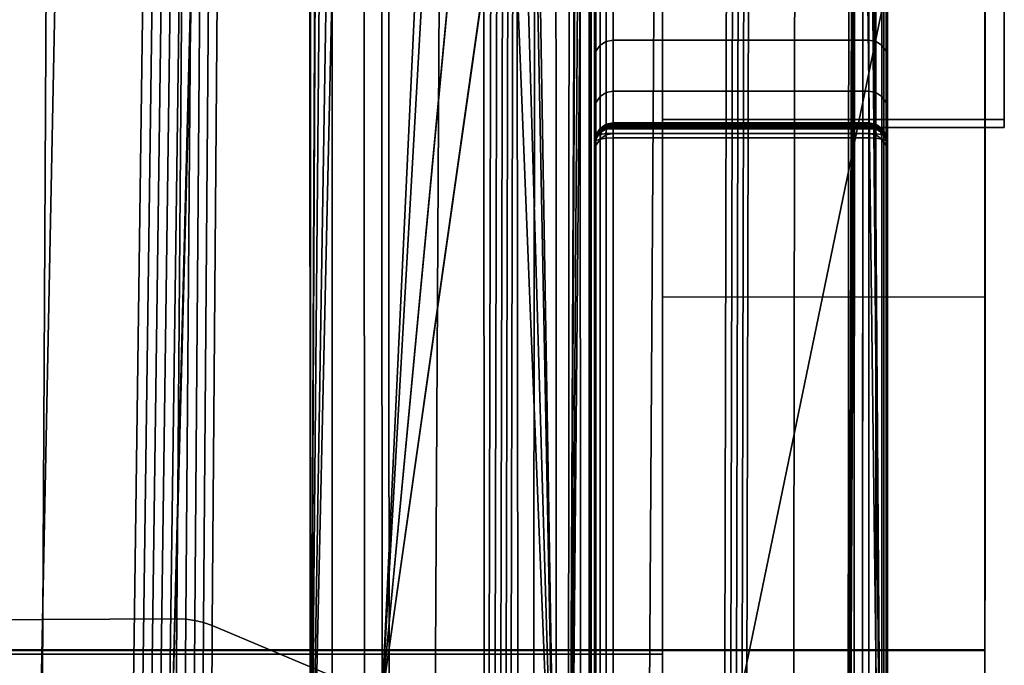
# Model space of a CAD drawing. Extents: x -11.8 to 11.8, y 0 to 23.7.
# Tile 22 of 52: x 9.1 to 11.8, y 5.7 to 7.4. Entities that reach past the tile are written whole.
import ezdxf

# ---------------------------------------------------------------- set-up
doc = ezdxf.new("R2010")
doc.units = 0
doc.layers.add('SHPM78Z54N_TRADECAD', color=7, linetype='CONTINUOUS')

msp = doc.modelspace()

# ---------------------------------------------------------------- linework, layer by layer
at = {"layer": 'SHPM78Z54N_TRADECAD'}
for points in [[(9.0164, 21.874, 33.0011), (10.8391, 22.9691, 33.0011), (10.8391, 3.9269, 33.0011), (9.0164, 4.4772, 33.0011)], [(10.8391, 11.9646, 27.2942), (10.8391, 10.0756, 26.8859), (10.8391, 3.9269, 33.0011), (10.8391, 22.9691, 33.0011)], [(11.4462, 3.9459, 29.1788), (11.4462, 3.9459, 29.2038), (11.4462, 19.7805, 29.3172), (11.4462, 19.8019, 29.2928)], [(11.4462, 12.0554, 27.1283), (11.4462, 11.355, 27.0879), (11.4462, 3.9459, 29.1788), (11.4462, 19.8019, 29.2928)], [(9.5009, 4.8906, 32.9333), (9.8895, 4.8904, 32.842), (9.8795, 19.7645, 32.8485)], [(9.5009, 4.8906, 32.9333), (9.8795, 19.7645, 32.8485), (9.8904, 19.7478, 32.8411)], [(9.8904, 19.7478, 32.8411), (9.8795, 19.7645, 32.8485), (9.8895, 4.8904, 32.842)], [(11.4462, 3.9459, 29.2038), (11.4461, 3.9459, 29.2288), (11.4462, 19.7647, 29.3425), (11.4462, 19.7805, 29.3172)], [(11.4461, 3.9459, 29.2288), (11.4461, 3.9459, 29.2538), (11.4461, 19.7549, 29.368), (11.4462, 19.7647, 29.3425)], [(9.1491, 4.8909, 32.9415), (9.4453, 19.7516, 32.9434), (8.7267, 19.7511, 32.9434), (8.4975, 4.8901, 32.9434)], [(8.7269, 19.7516, 33.7334), (9.2409, 19.7516, 33.7334), (9.1675, 5.7975, 33.7316), (8.5088, 5.7928, 33.7334)], [(9.4453, 19.7516, 32.9434), (9.1491, 4.8909, 32.9415), (9.4024, 4.8905, 32.949), (9.603, 19.7498, 32.9036)], [(9.1675, 5.7975, 33.7316), (9.2409, 19.7516, 33.7334), (9.6377, 19.75, 33.7144), (9.5289, 5.8, 33.7295)], [(9.4024, 4.8905, 32.949), (9.4272, 4.8906, 32.9465), (9.628, 19.7494, 32.9012), (9.603, 19.7498, 32.9036)], [(9.4272, 4.8906, 32.9465), (9.4519, 4.8906, 32.943), (9.6529, 19.7491, 32.8977), (9.628, 19.7494, 32.9012)], [(9.4519, 4.8906, 32.943), (9.4765, 4.8906, 32.9386), (9.6775, 19.749, 32.8933), (9.6529, 19.7491, 32.8977)], [(9.4765, 4.8906, 32.9386), (9.5009, 4.8906, 32.9333), (9.7019, 19.749, 32.888), (9.6775, 19.749, 32.8933)], [(9.8904, 19.7478, 32.8411), (9.7019, 19.749, 32.888), (9.5009, 4.8906, 32.9333)], [(9.6377, 19.75, 33.7144), (9.6626, 19.7499, 33.7132), (9.5534, 5.7989, 33.7288), (9.5289, 5.8, 33.7295)], [(9.6626, 19.7499, 33.7132), (9.6874, 19.7498, 33.7108), (9.5777, 5.7954, 33.7269), (9.5534, 5.7989, 33.7288)], [(9.6874, 19.7498, 33.7108), (9.7121, 19.7497, 33.7072), (9.6014, 5.7895, 33.7238), (9.5777, 5.7954, 33.7269)], [(9.7121, 19.7497, 33.7072), (9.7365, 19.7496, 33.7026), (9.6242, 5.7813, 33.7197), (9.6014, 5.7895, 33.7238)], [(9.6242, 5.7813, 33.7197), (9.7365, 19.7496, 33.7026), (10.0749, 19.7485, 33.6266), (10.0836, 5.5886, 33.6232)], [(9.9427, 17.1145, 32.816), (9.9409, 19.0145, 32.8132), (9.8904, 19.7478, 32.8411), (9.8895, 4.8904, 32.842)], [(10.0966, 19.7496, 32.7218), (10.0346, 7.5145, 32.7742), (10.0359, 5.6145, 32.7761), (10.102, 4.8903, 32.7336)], [(10.0836, 5.5886, 33.6232), (10.0749, 19.7485, 33.6266), (10.3539, 13.2645, 33.4735), (10.355, 11.3645, 33.4753)], [(10.102, 4.8903, 32.7336), (10.2223, 4.8903, 32.6393), (10.3053, 19.7519, 32.5689), (10.0966, 19.7496, 32.7218)], [(10.3053, 19.7519, 32.5689), (10.2223, 4.8903, 32.6393), (10.3698, 4.8904, 32.5108), (10.4041, 19.7536, 32.4333)], [(10.3698, 4.8904, 32.5108), (10.3863, 4.8904, 32.4921), (10.4207, 19.7538, 32.4146), (10.4041, 19.7536, 32.4333)], [(10.3863, 4.8904, 32.4921), (10.4018, 4.8903, 32.4726), (10.4362, 19.754, 32.3951), (10.4207, 19.7538, 32.4146)], [(10.4018, 4.8903, 32.4726), (10.4161, 4.8901, 32.4523), (10.4507, 19.7542, 32.3747), (10.4362, 19.754, 32.3951)], [(10.4161, 4.8901, 32.4523), (10.4294, 4.8898, 32.4313), (10.464, 19.7544, 32.3537), (10.4507, 19.7542, 32.3747)], [(10.5116, 19.7548, 32.2826), (10.464, 19.7544, 32.3537), (10.4294, 4.8898, 32.4313), (10.4894, 3.9459, 32.3223)], [(10.4894, 3.9459, 32.3223), (10.5848, 3.9462, 32.1012), (10.5956, 19.7543, 32.1049), (10.5116, 19.7548, 32.2826)], [(10.5526, 4.8909, 33.3753), (10.5503, 19.7357, 33.377), (10.8946, 19.7531, 33.0873), (10.8, 4.8909, 33.1847)], [(10.6177, 12.2984, 31.9642), (10.5956, 19.7543, 32.1049), (10.5848, 3.9462, 32.1012), (10.6179, 11.3548, 31.9632)], [(10.6413, 11.3645, 31.8655), (10.6469, 3.946, 31.8423), (10.6469, 19.7517, 31.8423), (10.6413, 14.2395, 31.8655)], [(10.6561, 19.7516, 29.3921), (10.6469, 19.7517, 31.8423), (10.6469, 3.946, 31.8423), (10.6561, 3.9459, 29.2785)], [(10.6561, 3.9459, 29.2285), (10.6562, 3.9459, 29.2035), (10.6562, 19.7536, 29.3171), (10.6562, 19.7525, 29.3421)], [(10.6561, 3.9459, 29.2535), (10.6561, 3.9459, 29.2285), (10.6562, 19.7525, 29.3421), (10.6561, 19.7518, 29.3671)], [(10.6561, 3.9459, 29.2785), (10.6561, 3.9459, 29.2535), (10.6561, 19.7518, 29.3671), (10.6561, 19.7516, 29.3921)], [(10.6562, 3.9459, 29.2035), (10.6562, 3.9459, 29.1785), (10.6562, 19.7552, 29.2921), (10.6562, 19.7536, 29.3171)], [(10.6562, 3.9459, 29.1785), (10.6562, 11.355, 27.0876), (10.6562, 12.0554, 27.128), (10.6562, 19.7552, 29.2921)], [(10.8, 4.8909, 33.1847), (10.8946, 19.7531, 33.0873), (11.0403, 19.7543, 32.9093), (11.0058, 4.8909, 32.9869)], [(11.0219, 4.8876, 32.9686), (11.0058, 4.8909, 32.9869), (11.0403, 19.7543, 32.9093), (11.0568, 19.7544, 32.8907)], [(11.0376, 4.8779, 32.9487), (11.0219, 4.8876, 32.9686), (11.0568, 19.7544, 32.8907), (11.0723, 19.7545, 32.8712)], [(11.0522, 4.8621, 32.928), (11.0376, 4.8779, 32.9487), (11.0723, 19.7545, 32.8712), (11.0867, 19.7545, 32.8509)], [(11.0651, 4.8408, 32.9074), (11.0522, 4.8621, 32.928), (11.0867, 19.7545, 32.8509), (11.1, 19.7545, 32.8298)], [(11.2138, 19.7547, 32.6475), (11.1915, 3.9459, 32.6872), (11.0651, 4.8408, 32.9074), (11.1, 19.7545, 32.8298)], [(11.3392, 3.9459, 32.3498), (11.1915, 3.9459, 32.6872), (11.2138, 19.7547, 32.6475), (11.35, 19.7539, 32.3535)], [(11.3599, 11.3645, 32.2838), (11.3392, 3.9459, 32.3498), (11.35, 19.7539, 32.3535), (11.3612, 13.2645, 32.2844)], [(11.4369, 19.7516, 31.9274), (11.4369, 3.9459, 31.9274), (11.3828, 11.3645, 32.1848), (11.3841, 13.2695, 32.1856)], [(11.4461, 19.7516, 29.3924), (11.4461, 3.9459, 29.2788), (11.4369, 3.9459, 31.9274), (11.4369, 19.7516, 31.9274)], [(11.4461, 3.9459, 29.2538), (11.4461, 3.9459, 29.2788), (11.4461, 19.7516, 29.3924), (11.4461, 19.7549, 29.368)], [(10.4444, 13.2645, 33.4295), (10.5503, 19.7357, 33.377), (10.5526, 4.8909, 33.3753), (10.4456, 11.3645, 33.4313)], [(9.9436, 16.1395, 32.8173), (9.9427, 17.1145, 32.816), (9.8895, 4.8904, 32.842)], [(9.9479, 11.3645, 32.8242), (9.9436, 16.1395, 32.8173), (9.8895, 4.8904, 32.842)], [(10.8391, 12.2355, 0.0397), (-11.8433, 14.8549, 0.0397), (-11.8433, 4.581, 0.0397), (10.8391, 4.581, 0.0397)], [(11.7095, 12.2436, 0.0397), (10.8391, 12.2355, 0.0397), (10.8391, 4.581, 0.0397), (11.7095, 8.787, 0.0397)], [(9.9487, 8.4895, 32.8254), (9.9479, 11.3645, 32.8242), (9.8895, 4.8904, 32.842)], [(10.0836, 5.5886, 33.6232), (10.355, 11.3645, 33.4753), (10.3556, 10.3895, 33.4762)], [(10.5526, 4.8909, 33.3753), (10.4461, 10.3895, 33.4322), (10.4456, 11.3645, 33.4313)], [(10.6179, 11.3548, 31.9632), (10.5848, 3.9462, 32.1012), (10.6177, 10.3895, 31.9642), (10.619, 11.3415, 31.9587)], [(10.6469, 3.946, 31.8423), (10.6413, 11.3645, 31.8655), (10.6411, 10.3992, 31.8664), (10.6413, 8.4895, 31.8655)], [(10.6562, 3.9459, 29.1785), (10.6562, 10.493, 26.9418), (10.6562, 11.355, 27.0876)], [(11.3593, 10.3895, 32.2835), (11.3392, 3.9459, 32.3498), (11.3599, 11.3645, 32.2838), (11.3604, 11.3502, 32.2818)], [(11.4369, 3.9459, 31.9274), (11.3817, 10.4039, 32.1866), (11.3828, 11.3645, 32.1848)], [(11.4462, 11.355, 27.0879), (11.4462, 10.493, 26.9422), (11.4462, 3.9459, 29.1788)], [(10.6562, 3.9459, 29.1785), (10.6562, 9.9216, 26.7533), (10.6562, 10.493, 26.9418)], [(11.4462, 10.493, 26.9422), (11.4462, 9.9216, 26.7536), (11.4462, 3.9459, 29.1788)], [(10.0836, 5.5886, 33.6232), (10.3556, 10.3895, 33.4762), (10.3567, 8.4895, 33.4779)], [(10.5526, 4.8909, 33.3753), (10.4472, 8.4895, 33.4339), (10.4461, 10.3895, 33.4322)], [(10.5848, 3.9462, 32.1012), (10.6177, 8.4846, 31.9639), (10.6177, 10.3895, 31.9642)], [(11.3392, 3.9459, 32.3498), (11.3593, 10.3895, 32.2835), (11.3581, 8.4846, 32.2828)], [(11.4369, 3.9459, 31.9274), (11.3809, 8.4895, 32.184), (11.3817, 10.4039, 32.1866)], [(10.8391, 9.0978, 26.3881), (10.8391, 3.9269, 33.0011), (10.8391, 10.0756, 26.8859)], [(11.7616, 7.1472, 23.1827), (11.7616, 7.5862, 24.5797), (11.7616, 10.0514, 22.9577), (11.7616, 9.9418, 20.1643)], [(11.7616, 7.1256, 16.3708), (11.7096, 7.1256, 16.3708), (11.7096, 9.9418, 16.3729), (11.7616, 9.9418, 16.3729)], [(11.7096, 9.9418, 16.3729), (11.7096, 7.1256, 16.3708), (11.7096, 7.1256, 16.3742)], [(11.7616, 9.9418, 16.3729), (11.7096, 9.9418, 16.3729), (11.7096, 7.1256, 16.3742), (11.7616, 7.1256, 16.3742)], [(11.7616, 9.9418, 16.3729), (11.7616, 7.1256, 16.3742), (11.7616, 7.1472, 23.1827), (11.7616, 9.9418, 20.1643)], [(11.7616, 9.9418, 4.7464), (11.7616, 8.8787, 2.9884), (11.7616, 7.1256, 4.7574), (11.7616, 7.1256, 5.1148)], [(11.7616, 9.9418, 5.9012), (11.7616, 9.9418, 4.7464), (11.7616, 7.1256, 5.1148), (11.7616, 7.1256, 7.1314)], [(11.7616, 9.9418, 16.3729), (11.7616, 9.9418, 5.9012), (11.7616, 7.1256, 7.1314), (11.7616, 7.1256, 16.3708)], [(10.6562, 3.9459, 29.1785), (10.6562, 9.4008, 26.4923), (10.6562, 9.9216, 26.7533)], [(11.4462, 9.9216, 26.7536), (11.4462, 9.4008, 26.4926), (11.4462, 3.9459, 29.1788)], [(10.6562, 3.9459, 29.1785), (10.6562, 8.9125, 26.1578), (10.6562, 9.4008, 26.4923)], [(11.4462, 9.4008, 26.4926), (11.4462, 8.9125, 26.1581), (11.4462, 3.9459, 29.1788)], [(10.8391, 8.1896, 25.6384), (10.8391, 3.9269, 33.0011), (10.8391, 9.0978, 26.3881)], [(10.6562, 3.9459, 29.1785), (10.6562, 8.4673, 25.7542), (10.6562, 8.9125, 26.1578)], [(11.4462, 8.9125, 26.1581), (11.4462, 8.4673, 25.7545), (11.4462, 3.9459, 29.1788)], [(11.7096, 7.1256, 4.7574), (11.7095, 8.8787, 2.9884), (11.7095, 8.7869, 0.0397), (11.7095, 4.581, 0.0397)], [(11.7616, 8.8787, 2.9884), (11.7096, 8.8787, 2.9884), (11.7096, 7.1256, 4.7574), (11.7616, 7.1256, 4.7574)], [(11.7095, 8.787, 0.0397), (10.8391, 4.581, 0.0397), (11.7095, 4.581, 0.0397), (11.7095, 8.7869, 0.0397)], [(9.9487, 7.5145, 32.8254), (9.9487, 8.4895, 32.8254), (9.8895, 4.8904, 32.842)], [(10.0836, 5.5886, 33.6232), (10.3567, 8.4895, 33.4779), (10.3569, 8.4846, 33.4778)], [(10.0836, 5.5886, 33.6232), (10.3569, 8.4846, 33.4778), (10.3575, 7.5195, 33.4787)], [(10.5526, 4.8909, 33.3753), (10.4478, 7.5145, 33.4348), (10.4472, 8.4895, 33.4339)], [(10.5848, 3.9462, 32.1012), (10.6177, 7.5145, 31.9642), (10.6177, 8.4846, 31.9639)], [(10.6469, 3.946, 31.8423), (10.6413, 8.4895, 31.8655), (10.6413, 7.5145, 31.8655)], [(11.3392, 3.9459, 32.3498), (11.3581, 8.4846, 32.2828), (11.3574, 7.5145, 32.2827)], [(11.379, 5.6145, 32.1832), (11.3798, 7.5289, 32.1858), (11.3809, 8.4895, 32.184)], [(11.4369, 3.9459, 31.9274), (11.379, 5.6145, 32.1832), (11.3809, 8.4895, 32.184)], [(10.6562, 3.9459, 29.1785), (10.6562, 8.0757, 25.2876), (10.6562, 8.4673, 25.7542)], [(11.4462, 8.4673, 25.7545), (11.4462, 8.0757, 25.288), (11.4462, 3.9459, 29.1788)], [(10.8391, 7.5937, 24.5935), (10.8391, 3.9269, 33.0011), (10.8391, 8.1896, 25.6384)], [(10.6562, 3.9459, 29.1785), (10.6562, 7.7499, 24.7937), (10.6562, 8.0757, 25.2876)], [(11.4462, 8.0757, 25.288), (11.4462, 7.7499, 24.794), (11.4462, 3.9459, 29.1788)], [(10.6562, 3.9459, 29.1785), (10.6562, 7.5006, 24.3073), (10.6562, 7.7499, 24.7937)], [(11.4462, 7.7499, 24.794), (11.4462, 7.5006, 24.3077), (11.4462, 3.9459, 29.1788)], [(11.7096, 7.1472, 23.1827), (10.8391, 7.1472, 23.1827), (10.8391, 7.5937, 24.5935), (11.7096, 7.5862, 24.5797)], [(10.8391, 7.1472, 23.1827), (10.8391, 3.9269, 33.0011), (10.8391, 7.5937, 24.5935)], [(11.7616, 7.1472, 23.1827), (11.7096, 7.1472, 23.1827), (11.7096, 7.5862, 24.5797), (11.7616, 7.5862, 24.5797)], [(10.7062, 7.5465, 24.2873), (10.6878, 7.5433, 24.2887), (10.6878, 7.3583, 23.7804), (10.7062, 7.3617, 23.7794)], [(11.3962, 7.3617, 23.7797), (11.3962, 7.5465, 24.2876), (10.7062, 7.5465, 24.2873), (10.7062, 7.3617, 23.7794)], [(11.4146, 7.5433, 24.289), (11.3962, 7.5465, 24.2876), (11.3962, 7.3617, 23.7797), (11.4146, 7.3583, 23.7807)], [(10.0836, 5.5886, 33.6232), (10.3575, 7.5195, 33.4787), (10.3573, 7.5145, 33.4788)], [(10.6413, 7.5145, 31.8655), (11.3798, 7.5289, 32.1858), (11.379, 5.6145, 32.1832), (10.6413, 5.6145, 31.8655)], [(10.6597, 7.5175, 24.3), (10.6562, 7.5006, 24.3073), (10.6562, 7.3138, 23.7939), (10.6597, 7.3314, 23.7885)], [(10.6709, 7.533, 24.2932), (10.6597, 7.5175, 24.3), (10.6597, 7.3314, 23.7885), (10.6709, 7.3477, 23.7836)], [(10.6878, 7.5433, 24.2887), (10.6709, 7.533, 24.2932), (10.6709, 7.3477, 23.7836), (10.6878, 7.3583, 23.7804)], [(11.4316, 7.533, 24.2935), (11.4146, 7.5433, 24.289), (11.4146, 7.3583, 23.7807), (11.4316, 7.3477, 23.784)], [(11.4427, 7.5175, 24.3003), (11.4316, 7.533, 24.2935), (11.4316, 7.3477, 23.784), (11.4427, 7.3314, 23.7889)], [(11.4462, 7.5006, 24.3077), (11.4427, 7.5175, 24.3003), (11.4427, 7.3314, 23.7889), (11.4462, 7.3138, 23.7942)], [(9.9487, 5.6145, 32.8255), (9.9487, 7.5145, 32.8254), (9.8895, 4.8904, 32.842)], [(9.9487, 5.6145, 32.8255), (10.3584, 5.6145, 33.4805), (10.3573, 7.5145, 33.4788), (9.9487, 7.5145, 32.8254)], [(10.4489, 5.6145, 33.4365), (10.0359, 5.6145, 32.7761), (10.0346, 7.5145, 32.7742), (10.4478, 7.5145, 33.4348)], [(10.0836, 5.5886, 33.6232), (10.3573, 7.5145, 33.4788), (10.3584, 5.6145, 33.4805)], [(10.5526, 4.8909, 33.3753), (10.4489, 5.6145, 33.4365), (10.4478, 7.5145, 33.4348)], [(10.5848, 3.9462, 32.1012), (10.6181, 5.6002, 31.9621), (10.6177, 7.5145, 31.9642)], [(10.6181, 5.6002, 31.9621), (11.3561, 5.6096, 32.2819), (11.3574, 7.5145, 32.2827), (10.6177, 7.5145, 31.9642)], [(10.6469, 3.946, 31.8423), (10.6413, 7.5145, 31.8655), (10.6413, 5.6145, 31.8655)], [(10.6562, 3.9459, 29.1785), (10.6562, 7.3138, 23.7939), (10.6562, 7.5006, 24.3073)], [(11.3392, 3.9459, 32.3498), (11.3574, 7.5145, 32.2827), (11.3561, 5.6096, 32.2819)], [(11.4462, 7.5006, 24.3077), (11.4462, 7.3138, 23.7942), (11.4462, 3.9459, 29.1788)], [(10.6709, 7.2094, 23.2128), (10.6878, 7.2203, 23.2107), (10.6878, 7.3583, 23.7804), (10.6709, 7.3477, 23.7836)], [(10.6878, 7.2203, 23.2107), (10.7062, 7.2238, 23.21), (10.7062, 7.3617, 23.7794), (10.6878, 7.3583, 23.7804)], [(11.3962, 7.2238, 23.2103), (11.3962, 7.3617, 23.7797), (10.7062, 7.3617, 23.7794), (10.7062, 7.2238, 23.21)], [(11.3962, 7.2238, 23.2103), (11.4146, 7.2203, 23.211), (11.4146, 7.3583, 23.7807), (11.3962, 7.3617, 23.7797)], [(11.4146, 7.2203, 23.211), (11.4316, 7.2094, 23.2131), (11.4316, 7.3477, 23.784), (11.4146, 7.3583, 23.7807)], [(10.6562, 7.1746, 23.2194), (10.6597, 7.1927, 23.2159), (10.6597, 7.3314, 23.7885), (10.6562, 7.3138, 23.7939)], [(10.6597, 7.1927, 23.2159), (10.6709, 7.2094, 23.2128), (10.6709, 7.3477, 23.7836), (10.6597, 7.3314, 23.7885)], [(11.4316, 7.2094, 23.2131), (11.4427, 7.1927, 23.2162), (11.4427, 7.3314, 23.7889), (11.4316, 7.3477, 23.784)], [(11.4427, 7.1927, 23.2162), (11.4462, 7.1746, 23.2197), (11.4462, 7.3138, 23.7942), (11.4427, 7.3314, 23.7889)], [(10.6562, 3.9459, 29.1785), (10.6562, 7.1746, 23.2194), (10.6562, 7.3138, 23.7939)], [(11.4462, 7.3138, 23.7942), (11.4462, 7.1746, 23.2197), (11.4462, 3.9459, 29.1788)], [(10.6709, 7.2094, 23.2128), (10.6597, 7.1927, 23.2159), (10.6597, 7.1065, 22.5951), (10.6709, 7.1234, 22.5936)], [(10.6878, 7.2203, 23.2107), (10.6709, 7.2094, 23.2128), (10.6709, 7.1234, 22.5936), (10.6878, 7.1345, 22.5926)], [(10.7062, 7.2238, 23.21), (10.6878, 7.2203, 23.2107), (10.6878, 7.1345, 22.5926), (10.7062, 7.138, 22.5923)], [(11.3962, 7.138, 22.5926), (11.3962, 7.2238, 23.2103), (10.7062, 7.2238, 23.21), (10.7062, 7.138, 22.5923)], [(11.4146, 7.2203, 23.211), (11.3962, 7.2238, 23.2103), (11.3962, 7.138, 22.5926), (11.4146, 7.1345, 22.5929)], [(11.4316, 7.2094, 23.2131), (11.4146, 7.2203, 23.211), (11.4146, 7.1345, 22.5929), (11.4316, 7.1234, 22.5939)], [(11.4427, 7.1927, 23.2162), (11.4316, 7.2094, 23.2131), (11.4316, 7.1234, 22.5939), (11.4427, 7.1065, 22.5954)], [(10.6597, 7.1927, 23.2159), (10.6562, 7.1746, 23.2194), (10.6562, 7.0882, 22.5968), (10.6597, 7.1065, 22.5951)], [(10.6562, 3.9459, 29.1785), (10.6562, 7.0882, 22.5968), (10.6562, 7.1746, 23.2194)], [(11.4462, 7.1746, 23.2197), (11.4427, 7.1927, 23.2162), (11.4427, 7.1065, 22.5954), (11.4462, 7.0882, 22.5971)], [(11.4462, 7.1746, 23.2197), (11.4462, 7.0882, 22.5971), (11.4462, 3.9459, 29.1788)], [(11.7096, 7.1256, 16.3742), (10.8391, 7.1256, 16.3742), (10.8391, 7.1472, 23.1827), (11.7096, 7.1472, 23.1827)], [(10.8391, 3.9269, 33.0011), (10.8391, 7.1472, 23.1827), (10.8391, 7.1256, 16.3742), (10.8391, 3.9269, 12.3002)], [(11.7616, 7.1256, 16.3742), (11.7096, 7.1256, 16.3742), (11.7096, 7.1472, 23.1827), (11.7616, 7.1472, 23.1827)], [(10.6597, 7.0776, 21.9404), (10.6709, 7.0945, 21.94), (10.6709, 7.1234, 22.5936), (10.6597, 7.1065, 22.5951)], [(10.66, 7.105, 8.339), (10.6709, 7.1212, 8.3195), (10.6709, 7.1148, 11.5923), (10.6599, 7.0984, 11.5923)], [(10.6723, 7.1202, 8.3045), (10.6709, 7.1212, 8.3195), (10.66, 7.105, 8.339), (10.6637, 7.1064, 8.3168)], [(10.6763, 7.1174, 8.2924), (10.6723, 7.1202, 8.3045), (10.6637, 7.1064, 8.3168), (10.6723, 7.1065, 8.2983)], [(10.6709, 7.0945, 21.94), (10.6878, 7.1057, 21.9398), (10.6878, 7.1345, 22.5926), (10.6709, 7.1234, 22.5936)], [(10.6869, 7.1285, 8.2937), (10.6871, 7.1319, 8.3066), (10.6709, 7.1212, 8.3195), (10.6723, 7.1202, 8.3045)], [(10.6709, 7.1212, 8.3195), (10.6871, 7.1319, 8.3066), (10.6873, 7.1256, 11.5923), (10.6709, 7.1148, 11.5923)], [(10.6709, 7.1148, 11.5923), (10.6873, 7.1256, 11.5923), (10.6874, 7.1223, 13.305), (10.6709, 7.1114, 13.305)], [(10.6709, 7.1114, 13.305), (10.6874, 7.1223, 13.305), (10.6878, 7.1057, 21.9398), (10.6709, 7.0945, 21.94)], [(10.6763, 7.1174, 8.2924), (10.688, 7.1211, 8.2842), (10.6869, 7.1285, 8.2937), (10.6723, 7.1202, 8.3045)], [(10.6763, 7.1174, 8.2924), (10.6723, 7.1065, 8.2983), (10.6869, 7.1092, 8.2849), (10.688, 7.1211, 8.2842)], [(10.7062, 7.1322, 8.2896), (10.7062, 7.1358, 8.3019), (10.6871, 7.1319, 8.3066), (10.6869, 7.1285, 8.2937)], [(10.688, 7.1211, 8.2842), (10.7062, 7.1225, 8.2812), (10.7062, 7.1322, 8.2896), (10.6869, 7.1285, 8.2937)], [(10.6869, 7.1092, 8.2849), (10.7062, 7.1098, 8.2795), (10.7062, 7.1225, 8.2812), (10.688, 7.1211, 8.2842)], [(10.6871, 7.1319, 8.3066), (10.7062, 7.1358, 8.3019), (10.7062, 7.1294, 11.5923), (10.6873, 7.1256, 11.5923)], [(10.6873, 7.1256, 11.5923), (10.7062, 7.1294, 11.5923), (10.7062, 7.126, 13.305), (10.6874, 7.1223, 13.305)], [(10.6874, 7.1223, 13.305), (10.7062, 7.126, 13.305), (10.7062, 7.1092, 21.9397), (10.6878, 7.1057, 21.9398)], [(10.6878, 7.1057, 21.9398), (10.7062, 7.1092, 21.9397), (10.7062, 7.138, 22.5923), (10.6878, 7.1345, 22.5926)], [(11.3962, 7.1092, 21.94), (11.3962, 7.138, 22.5926), (10.7062, 7.138, 22.5923), (10.7062, 7.1092, 21.9397)], [(11.3962, 7.1322, 8.2899), (11.3962, 7.1358, 8.3022), (10.7062, 7.1358, 8.3019), (10.7062, 7.1322, 8.2896)], [(11.3962, 7.1358, 8.3022), (11.3962, 7.1294, 11.5923), (10.7062, 7.1294, 11.5923), (10.7062, 7.1358, 8.3019)], [(11.3962, 7.1225, 8.2815), (11.3962, 7.1322, 8.2899), (10.7062, 7.1322, 8.2896), (10.7062, 7.1225, 8.2812)], [(10.7062, 7.1294, 11.5923), (11.3962, 7.1294, 11.5923), (11.3962, 7.126, 13.305), (10.7062, 7.126, 13.305)], [(10.7062, 7.126, 13.305), (11.3962, 7.126, 13.305), (11.3962, 7.1092, 21.94), (10.7062, 7.1092, 21.9397)], [(11.3962, 7.1098, 8.2798), (11.3962, 7.1225, 8.2815), (10.7062, 7.1225, 8.2812), (10.7062, 7.1098, 8.2795)], [(11.7096, 7.1256, 4.7574), (10.8391, 7.1256, 4.7574), (10.8391, 7.1256, 5.1148), (11.7096, 7.1256, 5.1148)], [(10.8391, 3.9269, 12.2954), (10.8391, 7.1256, 16.3708), (10.8391, 7.1256, 7.1099), (10.8391, 3.9269, 6.3166)], [(10.8391, 3.9269, 12.3002), (10.8391, 7.1256, 16.3742), (10.8391, 7.1256, 16.3708), (10.8391, 3.9269, 12.2954)], [(11.7096, 7.1256, 16.3708), (10.8391, 7.1256, 16.3708), (10.8391, 7.1256, 16.3742), (11.7096, 7.1256, 16.3742)], [(11.7096, 7.1256, 7.1314), (10.8391, 7.1256, 7.1099), (10.8391, 7.1256, 16.3708), (11.7096, 7.1256, 16.3708)], [(11.7096, 7.1256, 5.1148), (10.8391, 7.1256, 5.1148), (10.8391, 7.1256, 7.1099), (11.7096, 7.1256, 7.1314)], [(10.8391, 5.5195, 6.3166), (10.8391, 7.1256, 7.1099), (10.8391, 5.704, 6.001)], [(10.8391, 7.1256, 7.1099), (10.8391, 7.1256, 5.1148), (10.8391, 6.6686, 5.1152), (10.8391, 5.704, 6.001)], [(10.8391, 6.6686, 5.1152), (10.8391, 7.1256, 5.1148), (10.8391, 7.1256, 4.7574)], [(10.8391, 5.5195, 6.3166), (10.8391, 3.9269, 6.3166), (10.8391, 7.1256, 7.1099)], [(11.3962, 7.1092, 21.94), (11.4146, 7.1057, 21.9401), (11.4146, 7.1345, 22.5929), (11.3962, 7.138, 22.5926)], [(11.4153, 7.1319, 8.3069), (11.3962, 7.1358, 8.3022), (11.3962, 7.1322, 8.2899), (11.4155, 7.1285, 8.294)], [(11.3962, 7.1358, 8.3022), (11.4153, 7.1319, 8.3069), (11.4152, 7.1256, 11.5923), (11.3962, 7.1294, 11.5923)], [(11.4155, 7.1285, 8.294), (11.3962, 7.1322, 8.2899), (11.3962, 7.1225, 8.2815), (11.4144, 7.1211, 8.2845)], [(11.3962, 7.1294, 11.5923), (11.4152, 7.1256, 11.5923), (11.4151, 7.1223, 13.305), (11.3962, 7.126, 13.305)], [(11.3962, 7.126, 13.305), (11.4151, 7.1223, 13.305), (11.4146, 7.1057, 21.9401), (11.3962, 7.1092, 21.94)], [(11.4144, 7.1211, 8.2845), (11.3962, 7.1225, 8.2815), (11.3962, 7.1098, 8.2798), (11.4155, 7.1091, 8.2852)], [(11.4262, 7.1174, 8.2927), (11.4302, 7.1202, 8.3048), (11.4155, 7.1285, 8.294), (11.4144, 7.1211, 8.2845)], [(11.4262, 7.1174, 8.2927), (11.4144, 7.1211, 8.2845), (11.4155, 7.1091, 8.2852), (11.4302, 7.1065, 8.2986)], [(11.4146, 7.1057, 21.9401), (11.4316, 7.0945, 21.9404), (11.4316, 7.1234, 22.5939), (11.4146, 7.1345, 22.5929)], [(11.4151, 7.1223, 13.305), (11.4316, 7.1114, 13.305), (11.4316, 7.0945, 21.9404), (11.4146, 7.1057, 21.9401)], [(11.4152, 7.1256, 11.5923), (11.4316, 7.1148, 11.5923), (11.4316, 7.1114, 13.305), (11.4151, 7.1223, 13.305)], [(11.4153, 7.1319, 8.3069), (11.4316, 7.1212, 8.3198), (11.4316, 7.1148, 11.5923), (11.4152, 7.1256, 11.5923)], [(11.4302, 7.1202, 8.3048), (11.4316, 7.1212, 8.3198), (11.4153, 7.1319, 8.3069), (11.4155, 7.1285, 8.294)], [(11.4262, 7.1174, 8.2927), (11.4302, 7.1065, 8.2986), (11.4388, 7.1064, 8.3171), (11.4302, 7.1202, 8.3048)], [(11.4388, 7.1064, 8.3171), (11.4425, 7.105, 8.3394), (11.4316, 7.1212, 8.3198), (11.4302, 7.1202, 8.3048)], [(11.4316, 7.0945, 21.9404), (11.4427, 7.0776, 21.9407), (11.4427, 7.1065, 22.5954), (11.4316, 7.1234, 22.5939)], [(11.4316, 7.1212, 8.3198), (11.4425, 7.105, 8.3394), (11.4426, 7.0984, 11.5923), (11.4316, 7.1148, 11.5923)], [(11.7096, 7.1256, 4.7574), (11.7095, 5.7163, 4.9527), (11.7095, 5.7144, 5.1122), (11.7095, 6.6686, 5.1152)], [(11.7095, 4.5719, 3.3044), (11.7096, 7.1256, 4.7574), (11.7095, 4.581, 0.0397)], [(11.7096, 7.1256, 4.7574), (11.7095, 4.5719, 3.3044), (11.7095, 4.5661, 3.7945), (11.7095, 5.7163, 4.9527)], [(11.7616, 7.1256, 4.7574), (11.7096, 7.1256, 4.7574), (11.7096, 7.1256, 5.1148), (11.7616, 7.1256, 5.1148)], [(11.7616, 7.1256, 5.1148), (11.7096, 7.1256, 5.1148), (11.7096, 7.1256, 7.1314), (11.7616, 7.1256, 7.1314)], [(11.7616, 7.1256, 7.1314), (11.7096, 7.1256, 7.1314), (11.7096, 7.1256, 16.3708), (11.7616, 7.1256, 16.3708)], [(10.6562, 7.0592, 21.9408), (10.6597, 7.0776, 21.9404), (10.6597, 7.1065, 22.5951), (10.6562, 7.0882, 22.5968)], [(10.66, 7.105, 8.339), (10.6562, 7.0858, 8.3621), (10.66, 7.0906, 8.3325), (10.6637, 7.1064, 8.3168)], [(10.6562, 7.0858, 8.3621), (10.66, 7.105, 8.339), (10.6599, 7.0984, 11.5923), (10.6562, 7.0795, 11.5923)], [(10.6562, 7.0795, 11.5923), (10.6599, 7.0984, 11.5923), (10.6599, 7.095, 13.305), (10.6562, 7.0761, 13.305)], [(10.6562, 7.0761, 13.305), (10.6599, 7.095, 13.305), (10.6597, 7.0776, 21.9404), (10.6562, 7.0592, 21.9408)], [(10.6599, 7.095, 13.305), (10.6709, 7.1114, 13.305), (10.6709, 7.0945, 21.94), (10.6597, 7.0776, 21.9404)], [(10.6599, 7.0984, 11.5923), (10.6709, 7.1148, 11.5923), (10.6709, 7.1114, 13.305), (10.6599, 7.095, 13.305)], [(10.6637, 7.1064, 8.3168), (10.66, 7.0906, 8.3325), (10.6709, 7.0946, 8.3075), (10.6723, 7.1065, 8.2983)], [(10.66, 3.9801, 8.3441), (10.6709, 3.9782, 8.3267), (10.6709, 7.0946, 8.3075), (10.66, 7.0906, 8.3325)], [(10.6723, 7.1065, 8.2983), (10.6709, 7.0946, 8.3075), (10.6871, 7.0972, 8.2909), (10.6869, 7.1092, 8.2849)], [(10.6709, 3.9782, 8.3267), (10.6871, 3.9769, 8.3152), (10.6871, 7.0972, 8.2909), (10.6709, 7.0946, 8.3075)], [(10.6871, 7.0972, 8.2909), (10.7062, 7.0982, 8.2848), (10.7062, 7.1098, 8.2795), (10.6869, 7.1092, 8.2849)], [(10.6871, 3.9769, 8.3152), (10.7062, 3.9765, 8.3111), (10.7062, 7.0982, 8.2848), (10.6871, 7.0972, 8.2909)], [(11.3962, 7.0982, 8.2851), (11.3962, 7.1098, 8.2798), (10.7062, 7.1098, 8.2795), (10.7062, 7.0982, 8.2848)], [(11.3962, 3.9765, 8.3114), (11.3962, 7.0982, 8.2851), (10.7062, 7.0982, 8.2848), (10.7062, 3.9765, 8.3111)], [(11.3962, 7.1098, 8.2798), (11.3962, 7.0982, 8.2851), (11.4153, 7.0972, 8.2912), (11.4155, 7.1091, 8.2852)], [(11.3962, 3.9765, 8.3114), (11.4154, 3.9769, 8.3155), (11.4153, 7.0972, 8.2912), (11.3962, 7.0982, 8.2851)], [(11.4155, 7.1091, 8.2852), (11.4153, 7.0972, 8.2912), (11.4316, 7.0946, 8.3078), (11.4302, 7.1065, 8.2986)], [(11.4154, 3.9769, 8.3155), (11.4316, 3.9782, 8.3271), (11.4316, 7.0946, 8.3078), (11.4153, 7.0972, 8.2912)], [(11.4302, 7.1065, 8.2986), (11.4316, 7.0946, 8.3078), (11.4425, 7.0906, 8.3328), (11.4388, 7.1064, 8.3171)], [(11.4316, 7.1148, 11.5923), (11.4426, 7.0984, 11.5923), (11.4426, 7.095, 13.305), (11.4316, 7.1114, 13.305)], [(11.4316, 7.1114, 13.305), (11.4426, 7.095, 13.305), (11.4427, 7.0776, 21.9407), (11.4316, 7.0945, 21.9404)], [(11.4316, 3.9782, 8.3271), (11.4424, 3.9801, 8.3444), (11.4425, 7.0906, 8.3328), (11.4316, 7.0946, 8.3078)], [(11.4425, 7.0906, 8.3328), (11.4462, 7.0858, 8.3625), (11.4425, 7.105, 8.3394), (11.4388, 7.1064, 8.3171)], [(11.4425, 7.105, 8.3394), (11.4462, 7.0858, 8.3625), (11.4462, 7.0795, 11.5923), (11.4426, 7.0984, 11.5923)], [(11.4426, 7.0984, 11.5923), (11.4462, 7.0795, 11.5923), (11.4462, 7.0761, 13.305), (11.4426, 7.095, 13.305)], [(11.4426, 7.095, 13.305), (11.4462, 7.0761, 13.305), (11.4462, 7.0592, 21.9411), (11.4427, 7.0776, 21.9407)], [(11.4427, 7.0776, 21.9407), (11.4462, 7.0592, 21.9411), (11.4462, 7.0882, 22.5971), (11.4427, 7.1065, 22.5954)], [(10.6562, 3.9823, 8.3646), (10.66, 3.9801, 8.3441), (10.66, 7.0906, 8.3325), (10.6562, 7.0858, 8.3621)], [(10.6562, 7.0592, 21.9408), (10.6562, 7.0882, 22.5968), (10.6562, 3.9459, 29.1785), (10.6562, 3.9737, 13.305)], [(10.6562, 7.0795, 11.5923), (10.6562, 3.9767, 11.5923), (10.6562, 3.9823, 8.3646), (10.6562, 7.0858, 8.3621)], [(10.6562, 7.0761, 13.305), (10.6562, 3.9737, 13.305), (10.6562, 3.9767, 11.5923), (10.6562, 7.0795, 11.5923)], [(10.6562, 3.9737, 13.305), (10.6562, 7.0761, 13.305), (10.6562, 7.0592, 21.9408)], [(11.4424, 3.9801, 8.3444), (11.4462, 3.9823, 8.3649), (11.4462, 7.0858, 8.3625), (11.4425, 7.0906, 8.3328)], [(11.4462, 3.9459, 29.1788), (11.4462, 7.0882, 22.5971), (11.4462, 7.0592, 21.9411), (11.4462, 3.9737, 13.305)], [(11.4462, 3.9767, 11.5923), (11.4462, 7.0795, 11.5923), (11.4462, 7.0858, 8.3625), (11.4462, 3.9823, 8.3649)], [(11.4462, 3.9737, 13.305), (11.4462, 7.0761, 13.305), (11.4462, 7.0795, 11.5923), (11.4462, 3.9767, 11.5923)], [(11.4462, 7.0592, 21.9411), (11.4462, 7.0761, 13.305), (11.4462, 3.9737, 13.305)], [(11.7095, 5.7144, 5.1122), (10.8391, 5.7144, 5.1122), (10.8391, 6.6686, 5.1152), (11.7095, 6.6686, 5.1152)], [(10.8391, 6.6686, 5.1152), (10.8391, 5.7144, 5.1122), (10.8391, 5.704, 6.001)], [(9.1675, 5.7975, 33.7316), (9.1627, 4.8909, 33.7315), (8.498, 4.8909, 33.7334), (8.5088, 5.7928, 33.7334)], [(9.1627, 4.8909, 33.7315), (9.1675, 5.7975, 33.7316), (9.5289, 5.8, 33.7295), (9.5218, 4.8909, 33.7305)], [(9.5467, 4.8909, 33.7297), (9.5218, 4.8909, 33.7305), (9.5289, 5.8, 33.7295), (9.5534, 5.7989, 33.7288)], [(9.5715, 4.8909, 33.7277), (9.5467, 4.8909, 33.7297), (9.5534, 5.7989, 33.7288), (9.5777, 5.7954, 33.7269)], [(9.5962, 4.8909, 33.7245), (9.5715, 4.8909, 33.7277), (9.5777, 5.7954, 33.7269), (9.6014, 5.7895, 33.7238)], [(9.6208, 4.8909, 33.72), (9.5962, 4.8909, 33.7245), (9.6014, 5.7895, 33.7238), (9.6242, 5.7813, 33.7197)], [(9.6208, 4.8909, 33.72), (9.6242, 5.7813, 33.7197), (10.0836, 5.5886, 33.6232), (10.0787, 4.8909, 33.6256)], [(-10.9122, 5.7163, 4.9527), (11.7095, 5.7163, 4.9527), (11.7095, 4.5661, 3.7945), (-11.8433, 4.5661, 3.7945)], [(-10.9122, 5.7143, 5.1084), (10.8391, 5.7144, 5.1122), (11.7095, 5.7163, 4.9527), (-10.9122, 5.7163, 4.9527)], [(10.8391, 5.704, 6.001), (10.8391, 5.7144, 5.1122), (-10.9122, 5.7143, 5.1084), (-10.9122, 5.704, 6.001)], [(11.7095, 5.7163, 4.9527), (10.8391, 5.7144, 5.1122), (11.7095, 5.7144, 5.1122)], [(10.8391, 5.5195, 6.3166), (10.8391, 5.704, 6.001), (-10.9122, 5.704, 6.001), (-10.9122, 5.5195, 6.3166)]]:
    msp.add_3dface(points, dxfattribs=at)

doc.saveas('drawing.dxf')
